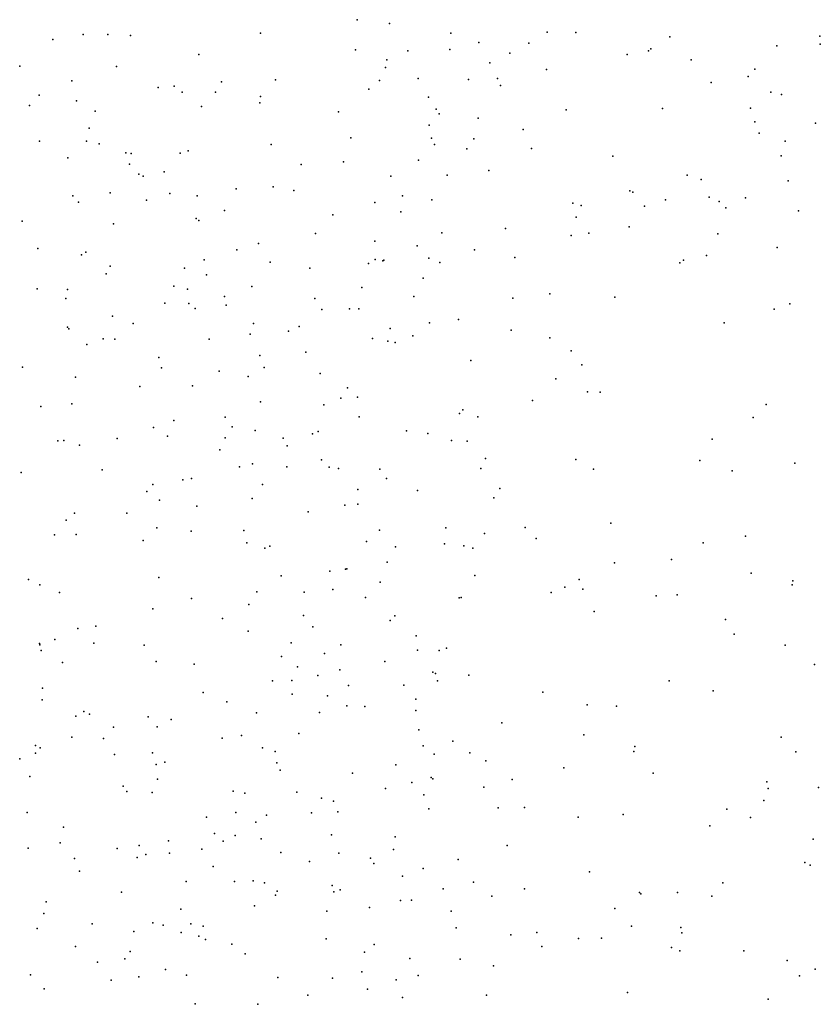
# Model space of a CAD drawing. Header units: metres. Extents: x -25 to 25, y -27.7 to 27.8.
# Tile 188 of 209: x 12.2 to 13.6, y -3.5 to -1.7. Entities that reach past the tile are written whole.
import ezdxf

# ---------------------------------------------------------------- set-up
doc = ezdxf.new("R2010")
doc.units = ezdxf.units.M

msp = doc.modelspace()

# ---------------------------------------------------------------- linework, layer by layer
for p in [(12.818, -1.7246, 15.1911), (12.8747, -1.7313, 20.0437), (13.1518, -1.7464, 9.6202), (13.2023, -1.747, -4.128), (12.2836, -1.7594, 20.0248), (12.3365, -1.7506, 15.3478), (12.3801, -1.7504, -14.0719), (12.4202, -1.7522, 9.3401), (12.6481, -1.748, 20.0311), (12.9828, -1.7483, 5.0941), (13.0319, -1.7649, 6.7293), (13.3674, -1.7546, -14.8854), (13.6308, -1.7538, -15.3098), (12.8151, -1.7777, 4.5716), (12.9071, -1.7795, -13.8634), (12.9807, -1.7771, 5.4621), (13.1199, -1.7661, 6.3568), (13.33, -1.7794, 14.7599), (13.3342, -1.7757, -5.2712), (13.5551, -1.7703, 19.7606), (13.6316, -1.7675, -14.978), (12.5401, -1.7858, -13.1471), (12.8704, -1.7952, 13.9535), (13.0862, -1.7837, 6.5262), (13.2922, -1.786, 19.8562), (13.4048, -1.795, -5.0086), (12.2256, -1.8064, -3.6566), (12.3951, -1.8069, 13.6796), (12.8681, -1.8089, 6.9279), (13.0511, -1.8003, 5.8467), (13.1505, -1.8119, 14.9586), (13.5168, -1.8118, 14.0263), (12.3168, -1.8319, -13.1427), (12.5795, -1.834, -3.9633), (12.6746, -1.8301, -13.9011), (12.8575, -1.8313, -13.2762), (12.9252, -1.8281, -0.2056), (13.0134, -1.8297, 15.137), (13.0645, -1.8277, -13.7266), (13.5047, -1.8242, -4.1061), (12.4687, -1.8439, 15.3782), (12.4968, -1.8412, 13.7964), (12.8386, -1.8467, -5.9447), (13.0699, -1.8405, 6.0313), (13.4401, -1.835, 9.6325), (12.2596, -1.8571, 8.5084), (12.325, -1.8673, 9.3023), (12.5109, -1.8518, -16.1569), (12.569, -1.8519, 7.0823), (12.6484, -1.8597, 4.3793), (12.9432, -1.8607, 19.8899), (13.5446, -1.8517, 14.6697), (13.5635, -1.8558, -4.8244), (12.2426, -1.8754, 8.891), (12.3578, -1.8856, 4.1716), (12.5446, -1.877, 19.8758), (12.6472, -1.8709, 9.4487), (12.9569, -1.8818, 9.5594), (13.1854, -1.883, 0.2788), (13.3547, -1.8806, 14.0884), (13.5088, -1.88, 19.6131), (12.7853, -1.8868, -4.1931), (12.9622, -1.89, 5.6759), (13.0304, -1.8976, -13.4398), (12.3474, -1.915, 19.8257), (12.9445, -1.91, 5.3652), (13.1094, -1.9175, -4.291), (13.5168, -1.9042, -14.7805), (13.6231, -1.9064, 19.4821), (12.3427, -1.9379, 7.2162), (12.8071, -1.9323, 9.5244), (12.9484, -1.933, 5.0791), (13.0233, -1.9342, 0.1013), (13.5241, -1.924, -5.1519), (12.2598, -1.9382, 8.2767), (12.3649, -1.943, 13.7615), (12.5211, -1.9551, -6.1396), (12.6673, -1.944, 14.0027), (12.954, -1.944, -15.1361), (13.0105, -1.9514, 6.3616), (13.1245, -1.9509, 15.1397), (13.5696, -1.938, 0.5602), (12.3101, -1.9671, 15.5077), (12.4118, -1.9585, -3.8366), (12.4211, -1.9598, -13.8713), (12.507, -1.9593, 9.433), (12.9259, -1.9714, 15.3698), (13.2673, -1.9647, 19.621), (13.5628, -1.9639, 9.5826), (12.4182, -1.9783, 8.5201), (12.7196, -1.9788, 19.7553), (12.7941, -1.9746, 6.8498), (13.0496, -1.9896, -5.6733), (12.4345, -1.9959, -0.8229), (12.442, -1.9996, 8.675), (12.4791, -1.9917, 13.9077), (12.8775, -1.9995, 6.6993), (12.9762, -1.9979, 5.9454), (13.3979, -1.9979, 14.7488), (13.4226, -2.0056, 19.4435), (12.6057, -2.0221, 6.9882), (12.6706, -2.0183, 9.5229), (13.575, -2.0079, -4.2871), (12.3185, -2.0344, 9.2868), (12.384, -2.0289, 4.2358), (12.4482, -2.0416, 8.3767), (12.4891, -2.0303, -13.1001), (12.5373, -2.0339, -15.879), (12.707, -2.0245, -15.3194), (12.8978, -2.0343, 5.4993), (12.9493, -2.0414, -4.3559), (13.2972, -2.0256, -5.5012), (13.3024, -2.0275, 0.4464), (13.3595, -2.0413, 9.5381), (13.4366, -2.0365, 14.1834), (13.5001, -2.0378, 18.6317), (12.3283, -2.0451, 19.5691), (12.849, -2.0461, 4.7558), (13.1969, -2.0471, -15.0896), (13.2116, -2.051, 19.4416), (13.323, -2.0524, 14.8961), (13.4541, -2.0439, 19.2511), (13.4655, -2.055, 19.026), (12.5353, -2.074, 4.3462), (12.5852, -2.0597, 19.5417), (12.7752, -2.0675, 19.548), (12.8949, -2.0624, 9.5771), (13.2028, -2.0717, 9.5459), (13.5933, -2.0606, -5.3022), (12.2294, -2.0788, -0.9653), (12.3903, -2.0834, -16.2062), (12.5397, -2.0775, -4.128), (13.0787, -2.0914, 14.2699), (13.2959, -2.0888, 19.0222), (12.7449, -2.1002, -0.5034), (12.967, -2.0989, 6.274), (13.1938, -2.104, 18.6954), (13.225, -2.0996, 19.1972), (13.4519, -2.1007, -4.4464), (12.2569, -2.1265, -6.1615), (12.6448, -2.118, -15.5572), (12.8489, -2.1136, 14.2489), (12.9237, -2.1219, 5.8423), (13.5557, -2.1251, -14.875), (12.334, -2.1381, 15.563), (12.3413, -2.1331, 9.1563), (12.6065, -2.1293, 19.35), (12.9438, -2.1437, 0.0716), (13.024, -2.1289, 19.2974), (13.0949, -2.1423, 19.0267), (13.4315, -2.1389, 18.502), (12.3843, -2.158, 7.4896), (12.515, -2.1612, 7.1896), (12.5495, -2.1465, 14.1433), (12.6653, -2.1507, -13.0921), (12.7351, -2.1613, 15.5163), (12.8382, -2.1532, 4.9169), (12.8496, -2.1463, 6.6255), (12.8629, -2.1484, 19.2838), (12.8647, -2.147, -5.8112), (12.9633, -2.1514, 6.0947), (13.3847, -2.1521, 14.6316), (13.3915, -2.1474, 14.4189), (12.3772, -2.1712, 13.9728), (12.5535, -2.1732, 8.4313), (12.9338, -2.179, 18.932), (12.4961, -2.1929, 7.3406), (12.6329, -2.1937, -4.2847), (12.8262, -2.1953, 5.3873), (12.256, -2.1975, 13.8365), (12.3063, -2.2145, 9.3313), (12.309, -2.199, 4.3166), (12.5199, -2.1983, -0.774), (12.5852, -2.2111, 9.647), (12.7436, -2.2143, 4.7671), (12.9175, -2.211, 6.4671), (13.0918, -2.2141, 15.4246), (13.1563, -2.2065, 15.2546), (13.2705, -2.2125, 14.8108), (12.4805, -2.223, -6.0559), (12.5224, -2.2236, 8.9267), (12.5882, -2.226, 19.0526), (13.5783, -2.2239, 18.6812), (12.3885, -2.2454, 7.6899), (12.5337, -2.2321, 15.5441), (12.7558, -2.2337, 14.3334), (12.8044, -2.233, 5.2021), (12.8209, -2.233, -4.429), (13.5504, -2.2333, 0.6681), (12.3091, -2.2649, 9.4898), (12.4245, -2.2585, -4.0974), (12.636, -2.2582, -15.8571), (12.7163, -2.2639, 18.8466), (12.9451, -2.2572, 6.3213), (12.9961, -2.2517, 9.6132), (13.4628, -2.2575, 9.503), (12.3118, -2.2678, -1.0137), (12.6301, -2.2772, 8.7183), (12.6973, -2.272, 6.8717), (12.8761, -2.2671, 18.6673), (12.9159, -2.2801, 5.8571), (13.0888, -2.2701, 0.3049), (13.1567, -2.2834, 18.5045), (12.3432, -2.2954, -16.1916), (12.3718, -2.2852, 14.0939), (12.3925, -2.2859, 9.6746), (12.5583, -2.2858, -13.6966), (12.8448, -2.2851, -0.1194), (12.8722, -2.2896, 14.4235), (12.8848, -2.2918, -15.4834), (12.4697, -2.3185, 19.0105), (12.6474, -2.3146, 7.2288), (12.728, -2.3086, 4.9496), (13.194, -2.3064, 14.6928), (12.2305, -2.3353, 4.4289), (12.6549, -2.3357, 9.7462), (13.0179, -2.3236, 14.5014), (13.2125, -2.3314, -4.6936), (12.3236, -2.3529, -13.6583), (12.4743, -2.3362, 4.5607), (12.5758, -2.3421, 8.253), (12.6265, -2.3514, 4.7923), (12.7529, -2.3464, 5.3146), (12.4364, -2.3693, -8.1766), (12.5289, -2.3678, 9.0381), (13.1669, -2.3559, 14.8805), (12.8013, -2.3713, 5.5633), (12.8188, -2.3878, -15.8117), (13.2228, -2.3787, 9.5441), (13.2448, -2.3793, -5.5281), (12.2626, -2.4043, 9.6983), (12.3167, -2.3994, 9.3298), (12.648, -2.396, 7.4968), (12.7596, -2.4015, -5.8674), (12.7893, -2.3897, 6.6788), (13.1258, -2.3936, -15.3192), (13.5367, -2.4008, 18.7781), (12.9976, -2.4166, -13.621), (13.0037, -2.4101, -13.2968), (12.4963, -2.4289, 7.9132), (12.586, -2.4229, -12.9863), (12.8214, -2.4228, 18.6452), (13.03, -2.4228, 15.5827), (13.5134, -2.4236, 9.5196), (12.4605, -2.4412, 9.8784), (12.485, -2.4564, 15.6149), (12.5983, -2.4401, 5.0332), (12.6391, -2.4463, 5.1931), (12.7395, -2.4523, 7.2975), (12.7493, -2.448, 14.4891), (12.905, -2.4473, 6.4041), (12.9425, -2.4517, 6.0525), (12.2921, -2.4649, 9.8683), (12.3029, -2.4642, 4.6756), (12.3305, -2.4721, 14.2043), (12.3964, -2.4603, 19.0661), (12.5862, -2.4597, 18.8725), (12.6883, -2.4598, -8.1841), (12.6952, -2.4732, 18.7556), (12.9837, -2.4641, 0.1468), (13.0112, -2.4653, -15.6499), (13.4415, -2.462, -5.4992), (12.5769, -2.4804, 8.1084), (12.6342, -2.5051, 8.929), (12.7556, -2.4981, -13.6335), (13.0437, -2.4958, 14.7497), (13.202, -2.4974, 18.6274), (13.4198, -2.4992, 18.7519), (13.5866, -2.5037, 18.897), (12.2281, -2.5206, 14.0439), (12.3699, -2.5155, 4.8795), (12.6115, -2.5105, 7.7545), (12.6945, -2.5106, 8.3544), (12.769, -2.5109, -13.0839), (12.7851, -2.5134, 7.1261), (12.8577, -2.5142, -7.9624), (13.0353, -2.5131, 9.6827), (13.2333, -2.5143, 0.4708), (13.4768, -2.5172, 0.6817), (12.4589, -2.5417, -7.9002), (12.5116, -2.5335, -13.6012), (12.5273, -2.5309, -5.9541), (12.6516, -2.5415, -16.1362), (12.8694, -2.5306, -4.6628), (12.4488, -2.5535, -16.2379), (12.8192, -2.5502, 6.5734), (12.924, -2.5517, 6.2082), (13.0686, -2.5485, 15.2596), (12.4711, -2.5688, 9.1741), (12.6337, -2.5662, -4.5032), (12.7967, -2.578, 6.902), (12.8194, -2.5757, 14.5695), (13.058, -2.5651, 15.4291), (12.3214, -2.5917, -5.9798), (12.4135, -2.5919, 15.6908), (12.5363, -2.5796, -13.1362), (12.732, -2.5897, 8.6518), (12.3072, -2.604, -4.1612), (13.2639, -2.6096, 9.6165), (12.2863, -2.63, 5.0224), (12.3245, -2.6291, 9.3583), (12.4663, -2.6173, -0.8753), (12.5266, -2.6232, 10.0924), (12.6191, -2.6224, 5.3352), (12.8576, -2.6214, 9.8814), (12.9739, -2.6177, -8.3074), (13.0417, -2.6278, 15.0973), (13.1134, -2.6171, -4.9429), (12.4419, -2.6397, -4.3642), (12.6242, -2.6437, 14.5011), (12.8342, -2.6416, 5.7518), (12.9717, -2.6454, -15.9649), (13.1324, -2.6363, -15.7687), (13.4258, -2.644, -5.1659), (13.5004, -2.6323, -15.2671), (12.6558, -2.6534, 18.8203), (12.6645, -2.6496, 8.2235), (12.8853, -2.651, -0.2176), (13.0057, -2.6491, 18.6448), (13.0212, -2.6533, 14.8372), (12.8708, -2.678, 7.3163), (13.2699, -2.6792, -8.0733), (13.3704, -2.6731, -15.526), (12.7701, -2.6939, 15.7121), (12.7974, -2.6904, 18.6964), (12.8002, -2.6896, -13.2975), (13.51, -2.697, 18.9192), (12.2408, -2.7081, 10.2162), (12.4699, -2.7051, 14.4158), (12.6843, -2.7021, 5.4884), (12.8582, -2.7133, 6.2885), (13.025, -2.7015, 15.5441), (13.2082, -2.7086, -7.7984), (13.5832, -2.7109, 0.7991), (12.2604, -2.718, 19.1798), (12.2953, -2.7315, 5.159), (12.6416, -2.7302, 8.953), (12.7252, -2.7307, 8.3932), (12.7755, -2.7259, -8.4736), (13.159, -2.731, 18.7369), (13.1829, -2.7218, 9.714), (13.2145, -2.7252, 0.4497), (13.5821, -2.7175, -15.5955), (12.5269, -2.742, 10.241), (12.8329, -2.7398, 6.7919), (12.9973, -2.7406, -0.0158), (13.0009, -2.7399, 15.7016), (13.3431, -2.7368, 18.8243), (13.3799, -2.7352, 9.6563), (12.459, -2.7599, 15.7679), (12.6276, -2.7521, 7.995), (13.2342, -2.7644, -5.7066), (12.5818, -2.7767, 5.3902), (12.7236, -2.7716, -4.7049), (12.8761, -2.7803, 14.6328), (12.8845, -2.772, 6.9571), (13.4648, -2.7785, -8.2091), (12.3277, -2.7943, 10.3748), (12.3588, -2.7905, -0.9693), (12.6265, -2.7994, 14.5046), (12.7403, -2.7913, 10.1532), (12.2868, -2.8139, 15.8732), (12.3557, -2.8201, 14.29), (12.7024, -2.8199, 15.8038), (12.9216, -2.8071, -0.418), (13.4804, -2.8045, -15.7735), (12.2603, -2.8208, -8.6988), (12.2604, -2.8231, -7.8172), (12.2632, -2.8333, 9.3954), (12.4439, -2.8235, 5.2989), (12.7891, -2.823, -0.6567), (12.9241, -2.8327, 7.1741), (12.9624, -2.8333, -7.6907), (12.9749, -2.8292, 15.4376), (13.5697, -2.824, -7.9036), (12.3006, -2.8544, -4.2673), (12.4652, -2.8527, 9.1642), (12.6853, -2.8437, 7.8467), (12.7609, -2.8383, 18.7755), (12.8669, -2.8522, -5.8585), (12.5318, -2.857, -4.5709), (12.7132, -2.8616, 8.6978), (12.7877, -2.8671, 6.1206), (12.9508, -2.8712, 15.1427), (13.6217, -2.8577, -15.9278), (12.6691, -2.8863, 8.8523), (12.7035, -2.886, -16.2565), (12.7489, -2.877, 5.7481), (12.9558, -2.8737, 14.9613), (12.9591, -2.8866, 18.7706), (13.014, -2.8765, -0.2251), (13.3659, -2.8865, 0.7093), (12.2651, -2.8996, 10.8267), (12.8026, -2.8947, 7.622), (12.8999, -2.8939, -4.9444), (13.144, -2.9065, 9.8739), (13.4436, -2.904, -5.7768), (12.2645, -2.9201, 16.0147), (12.5477, -2.9071, -5.8922), (12.5893, -2.9232, 15.887), (12.7037, -2.9097, 8.4597), (12.7661, -2.9128, 6.5273), (12.921, -2.9186, 14.7115), (12.3381, -2.9402, 11.0804), (12.7998, -2.9305, 15.8859), (12.8313, -2.9314, 10.2006), (12.9211, -2.9383, 15.7172), (13.2219, -2.9287, -5.194), (13.2739, -2.9312, -15.9679), (12.3238, -2.9485, 14.2085), (12.348, -2.9449, 5.2975), (12.451, -2.9499, 15.9503), (12.4915, -2.9545, 14.3666), (12.6415, -2.9425, 5.5651), (12.7519, -2.9423, 5.95), (12.3901, -2.9678, 19.0503), (12.4669, -2.9671, 10.7018), (12.9265, -2.9728, 6.9861), (13.0722, -2.9605, 0.1481), (12.3169, -2.9857, -5.8574), (12.3725, -2.9879, 11.2625), (12.581, -2.987, 8.9396), (12.6148, -2.9827, 8.0959), (12.7156, -2.9789, 14.4828), (12.9863, -2.9926, 10.0704), (13.2163, -2.9813, -7.6967), (13.5628, -2.9853, -16.1448), (12.2532, -3, 19.1266), (12.261, -3.0042, 14.0644), (12.6515, -3.0044, 10.5136), (12.934, -3.0007, 7.3276), (13.304, -3.0107, -8.3219), (13.3056, -3.0021, 18.884), (12.2253, -3.0234, 9.4682), (12.2529, -3.0133, -1.1001), (12.3917, -3.0158, 9.2328), (12.4587, -3.0129, -8.626), (12.6738, -3.0109, 8.633), (12.9533, -3.0152, 14.8841), (13.0158, -3.0132, -8.4088), (13.0439, -3.0268, -5.8786), (13.5885, -3.0115, 19.0419), (12.4651, -3.0337, 5.4742), (12.4802, -3.0294, 11.0316), (12.6771, -3.0305, 6.3821), (12.6829, -3.0434, -8.5022), (12.8858, -3.0342, 15.5028), (13.181, -3.0392, 0.5653), (12.2433, -3.0543, -8.7999), (12.4676, -3.059, -0.9298), (12.8098, -3.049, -0.7226), (12.9483, -3.0564, -7.5902), (12.951, -3.0589, 16.0621), (13.0903, -3.0597, 18.8401), (13.3379, -3.049, -5.8911), (12.407, -3.0715, 11.4416), (12.8681, -3.0757, 6.8071), (12.9141, -3.065, 10.2166), (13.0403, -3.0734, -5.1524), (13.5378, -3.0638, 9.7403), (13.5402, -3.0756, 0.9818), (13.6287, -3.0737, -8.2106), (12.4135, -3.0812, 16.1541), (12.4577, -3.0824, -4.592), (12.6003, -3.0804, 5.7282), (12.6209, -3.0838, -4.7886), (12.7123, -3.082, -7.6332), (12.7552, -3.0925, 16.113), (12.9352, -3.0869, -16.1662), (13.5326, -3.0965, -5.961), (12.7765, -3.0977, 10.4868), (12.944, -3.1115, 7.1911), (13.0655, -3.1098, -0.5641), (13.1122, -3.1089, -0.2081), (13.4673, -3.1122, 18.9602), (12.2382, -3.118, 5.417), (12.5536, -3.1262, 8.175), (12.6049, -3.1181, 6.274), (12.6589, -3.1227, 10.7578), (12.7379, -3.1186, 6.5803), (12.7839, -3.1166, 18.8189), (13.2063, -3.1259, 9.9769), (13.2855, -3.1212, -5.2772), (13.5089, -3.1268, -5.3474), (12.302, -3.1437, 19.045), (12.6401, -3.1349, 10.9749), (13.4377, -3.1414, -16.3179), (12.5673, -3.1546, 7.9819), (12.6038, -3.158, 8.6254), (12.6494, -3.1639, 14.3228), (12.7731, -3.1568, 16.2591), (12.8848, -3.1603, 15.7186), (13.6191, -3.1648, -16.6379), (12.2402, -3.1803, 9.5964), (12.2963, -3.1714, 13.9975), (12.3967, -3.1812, 9.2496), (12.4349, -3.1759, 14.1513), (12.4868, -3.1676, 11.547), (12.5454, -3.182, 5.8704), (12.5825, -3.1683, 6.038), (12.8818, -3.1831, 15.0863), (13.0816, -3.1759, 0.3771), (12.3217, -3.1989, 9.4541), (12.4315, -3.1968, -5.787), (12.4467, -3.1915, 5.6615), (12.4884, -3.1894, 18.8915), (12.6841, -3.1883, 11.3177), (12.7861, -3.1895, 10.638), (12.8413, -3.1978, 15.3762), (12.9952, -3.2005, 14.7484), (12.5649, -3.213, 8.452), (12.7346, -3.2037, 7.6891), (12.8474, -3.2075, 14.3568), (12.9343, -3.2165, 18.847), (13.6046, -3.2055, -7.8483), (13.6137, -3.2102, 9.7361), (12.3304, -3.2209, 16.4084), (12.8978, -3.2296, 6.9726), (13.2259, -3.2222, 18.8883), (12.5175, -3.2393, 8.9471), (12.6029, -3.2388, 6.4111), (12.6355, -3.2379, 7.8112), (12.6555, -3.2417, 16.3387), (12.774, -3.2462, 10.8533), (12.9693, -3.2521, 15.9511), (13.0224, -3.2401, 16.0977), (13.1121, -3.2522, -8.26), (13.4605, -3.2415, 9.8691), (12.404, -3.2578, -8.7106), (12.6744, -3.263, 18.8379), (12.6774, -3.256, -5.8588), (12.7771, -3.2571, 11.0853), (12.7883, -3.254, -7.4961), (13.0545, -3.2651, -0.7169), (13.3143, -3.2582, 10.0006), (13.3165, -3.2607, -6.0749), (13.381, -3.2585, -8.1538), (13.4411, -3.2647, -16.5449), (12.2715, -3.275, 11.6049), (12.638, -3.2818, -0.8998), (12.8398, -3.285, -5.1086), (12.894, -3.2723, -8.3383), (12.9135, -3.2716, 7.1262), (13.2708, -3.2864, -16.3046), (12.2678, -3.2952, 13.9023), (12.5083, -3.2879, 8.1044), (12.7646, -3.2914, 11.4601), (12.9831, -3.2912, 10.3654), (12.2558, -3.3218, 9.8612), (12.3523, -3.3137, -1.1491), (12.459, -3.3117, 11.6693), (12.4774, -3.3159, 9.1225), (12.5261, -3.3137, 6.2956), (12.5474, -3.3175, -16.3109), (12.9921, -3.3204, -6.0187), (13.2997, -3.3174, -5.3569), (13.3869, -3.3202, 18.9047), (12.426, -3.3271, 9.4684), (12.509, -3.3288, 8.2952), (12.5402, -3.335, 7.8988), (13.0878, -3.3326, 14.6216), (13.1336, -3.329, 0.6296), (13.2071, -3.3394, -0.2663), (13.2475, -3.3384, 14.3531), (13.3881, -3.3293, 0.9365), (12.3233, -3.3535, 16.5045), (12.5517, -3.3411, -8.5728), (12.5981, -3.3495, -4.9042), (12.7634, -3.3398, -16.2557), (12.8478, -3.35, 10.9663), (13.1424, -3.3532, 10.2152), (13.3703, -3.3551, -7.766), (12.4191, -3.3623, -7.6093), (12.6211, -3.366, 6.5231), (12.8311, -3.363, 15.5479), (13.385, -3.3608, 14.1597), (13.497, -3.3607, 14.0258), (12.3621, -3.3807, 18.8565), (12.4101, -3.3748, 9.664), (12.9105, -3.3745, 11.2779), (12.999, -3.3754, 18.8617), (13.0574, -3.3874, 0.3735), (13.5732, -3.378, 13.8544), (12.2444, -3.4029, -1.3317), (12.4346, -3.4067, 5.9513), (12.4815, -3.3937, 6.1076), (12.5184, -3.4035, -1.0442), (12.6785, -3.4078, 11.6548), (12.8265, -3.3976, -0.858), (12.9251, -3.4045, 10.6877), (13.5951, -3.405, -6.2564), (13.6223, -3.3929, 14.2039), (12.3861, -3.4127, 13.9821), (12.7749, -3.4087, 7.4369), (12.8864, -3.4119, 15.7641), (12.2684, -3.4275, 9.9812), (12.7312, -3.4386, 18.7863), (12.836, -3.4283, 15.3223), (12.8976, -3.4432, 11.4723), (13.0452, -3.4387, 14.7762), (13.2932, -3.4342, 10.119), (12.5335, -3.4543, 9.2278), (12.6436, -3.4549, 7.5942), (13.5401, -3.4456, -11.1856)]:
    msp.add_point(p)

doc.saveas('drawing.dxf')
